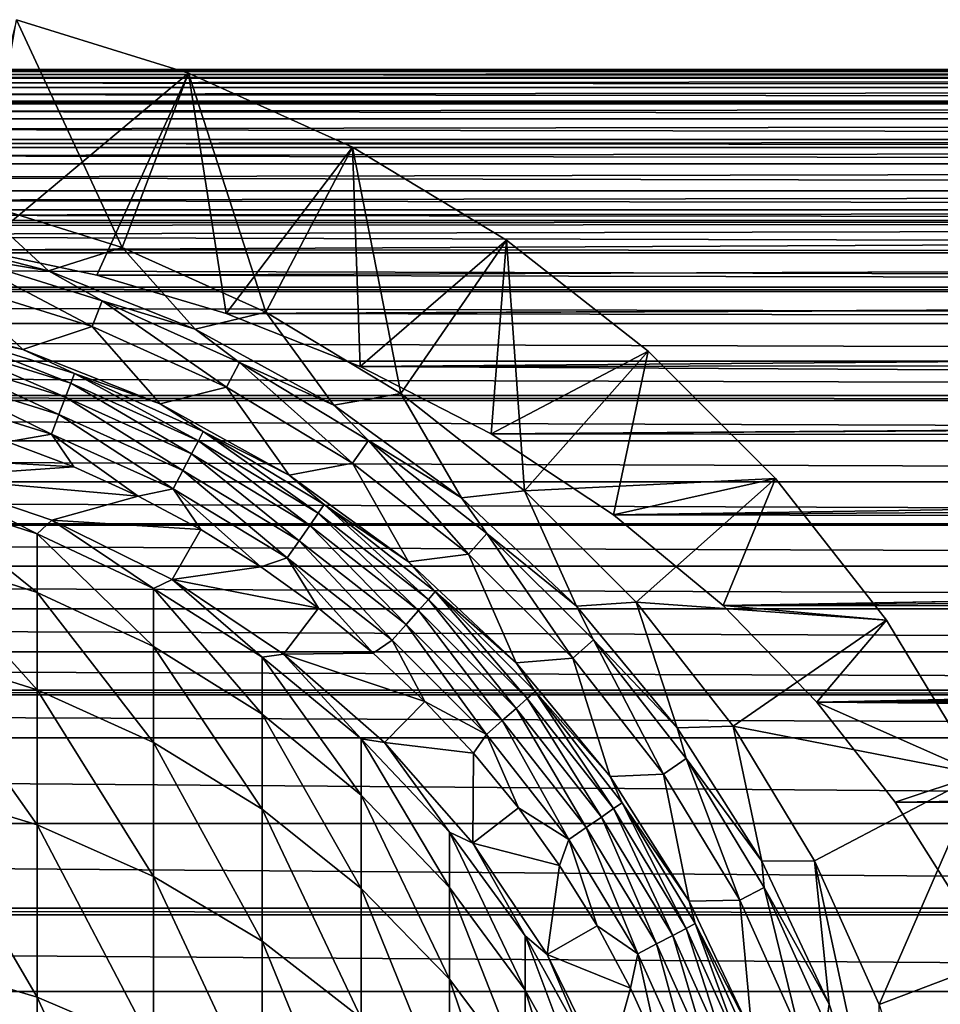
# Model space of a CAD drawing. Header units: metres. Extents: x -101 to 101, y -261 to 23.
# Tile 159 of 256: x 4 to 14, y 5 to 16. Entities that reach past the tile are written whole.
import ezdxf

# ---------------------------------------------------------------- set-up
doc = ezdxf.new("R2010")
doc.units = ezdxf.units.M
doc.layers.add('solid_505151_K2442K1000C34', color=7, linetype='CONTINUOUS')

msp = doc.modelspace()

# ---------------------------------------------------------------- linework, layer by layer
at = {"layer": 'solid_505151_K2442K1000C34'}
for points in [[(3.829206, 15.535031, 76.035896), (3.3506, 13.593133, 79.5), (4.964556, 13.090182, 79.5)], [(5.673803, 14.960213, 57.696152), (3.405241, 13.064616, 48.369926), (3.829206, 15.535031, 57.696152)], [(5.673803, 14.960213, 76.035896), (3.829206, 15.535031, 76.035896), (4.964556, 13.090182, 79.5)], [(3.829206, 15.535031, 57.696152), (3.829206, 15.535031, 76.035896), (5.673803, 14.960213, 76.035896)], [(5.673803, 14.960213, 57.696152), (3.829206, 15.535031, 57.696152), (5.673803, 14.960213, 76.035896)], [(76.5, 15, 41), (-76.5, 15, 41), (-75.392487, 14.978333, 41.805943)], [(75.392479, 14.978333, 40.194054), (-76.5, 15, 41), (76.5, 15, 41)], [(75.392479, 14.978333, 40.194054), (-75.392555, 14.978335, 40.194111), (-76.5, 15, 41)], [(75.392479, 14.978333, 40.194054), (-74.294228, 14.913756, 39.393803), (-75.392555, 14.978335, 40.194111)], [(75.392563, 14.978336, 41.805885), (76.5, 15, 41), (-75.392487, 14.978333, 41.805943)], [(74.294235, 14.913757, 42.60619), (75.392563, 14.978336, 41.805885), (-75.392487, 14.978333, 41.805943)], [(74.294235, 14.913757, 42.60619), (-75.392487, 14.978333, 41.805943), (-74.294159, 14.913751, 42.606247)], [(74.294144, 14.913751, 39.393745), (-74.294228, 14.913756, 39.393803), (75.392479, 14.978333, 40.194054)], [(74.232582, 14.908854, 39.348927), (-74.232567, 14.908854, 39.348915), (-74.294228, 14.913756, 39.393803)], [(74.232582, 14.908854, 39.348927), (-74.294228, 14.913756, 39.393803), (74.294144, 14.913751, 39.393745)], [(74.294235, 14.913757, 42.60619), (-74.294159, 14.913751, 42.606247), (-74.232758, 14.90887, 42.650944)], [(74.232796, 14.908873, 42.650917), (74.294235, 14.913757, 42.60619), (-74.232758, 14.90887, 42.650944)], [(74.232796, 14.908873, 42.650917), (-74.232758, 14.90887, 42.650944), (-73.2062, 14.807023, 43.398346)], [(73.206184, 14.807021, 38.601643), (-73.2062, 14.807023, 38.601654), (-74.232567, 14.908854, 39.348915)], [(73.206184, 14.807021, 38.601643), (-74.232567, 14.908854, 39.348915), (74.232582, 14.908854, 39.348927)], [(73.206215, 14.807025, 43.398331), (74.232796, 14.908873, 42.650917), (-73.2062, 14.807023, 43.398346)], [(5.673803, 14.960213, 57.696152), (4.689651, 12.792538, 48.832687), (3.405241, 13.064616, 48.369926)], [(5.673803, 14.960213, 57.696152), (6.078451, 12.383043, 49.465237), (4.689651, 12.792538, 48.832687)], [(5.673803, 14.960213, 76.035896), (4.964556, 13.090182, 79.5), (6.506101, 12.396385, 79.5)], [(7.43563, 14.167265, 57.696152), (6.078451, 12.383043, 49.465237), (5.673803, 14.960213, 57.696152)], [(7.43563, 14.167265, 76.035896), (5.673803, 14.960213, 76.035896), (6.506101, 12.396385, 79.5)], [(5.673803, 14.960213, 57.696152), (5.673803, 14.960213, 76.035896), (7.43563, 14.167265, 76.035896)], [(7.43563, 14.167265, 57.696152), (5.673803, 14.960213, 57.696152), (7.43563, 14.167265, 76.035896)], [(73.206215, 14.807025, 43.398331), (-73.2062, 14.807023, 43.398346), (-72.134781, 14.65937, 44.178501)], [(72.134758, 14.659367, 37.821484), (-72.13475, 14.659366, 37.82148), (-73.2062, 14.807023, 38.601654)], [(73.206184, 14.807021, 38.601643), (72.134758, 14.659367, 37.821484), (-73.2062, 14.807023, 38.601654)], [(72.134773, 14.659369, 44.178505), (73.206215, 14.807025, 43.398331), (-72.134781, 14.65937, 44.178501)], [(72.134773, 14.659369, 44.178505), (-72.134781, 14.65937, 44.178501), (-71.957451, 14.63079, 44.307564)], [(72.134758, 14.659367, 37.821484), (71.957291, 14.630764, 37.692318), (-72.13475, 14.659366, 37.82148)], [(71.957291, 14.630764, 37.692318), (-71.957245, 14.630756, 37.692287), (-72.13475, 14.659366, 37.82148)], [(71.957451, 14.63079, 44.307564), (72.134773, 14.659369, 44.178505), (-71.957451, 14.63079, 44.307564)], [(71.957451, 14.63079, 44.307564), (-71.957451, 14.63079, 44.307564), (-71.084808, 14.472438, 44.943165)], [(71.084785, 14.472432, 37.056816), (-71.957245, 14.630756, 37.692287), (71.957291, 14.630764, 37.692318)], [(71.084785, 14.472432, 37.056816), (-71.08477, 14.47243, 37.056808), (-71.957245, 14.630756, 37.692287)], [(71.084801, 14.472436, 44.943172), (71.957451, 14.63079, 44.307564), (-71.084808, 14.472438, 44.943165)], [(71.084801, 14.472436, 44.943172), (-71.084808, 14.472438, 44.943165), (-70.059753, 14.248142, 45.689396)], [(71.084785, 14.472432, 37.056816), (70.059723, 14.248135, 36.310581), (-71.08477, 14.47243, 37.056808)], [(70.059723, 14.248135, 36.310581), (-70.059708, 14.248132, 36.310574), (-71.08477, 14.47243, 37.056808)], [(70.059738, 14.248139, 45.689404), (71.084801, 14.472436, 44.943172), (-70.059753, 14.248142, 45.689396)], [(70.059738, 14.248139, 45.689404), (-70.059753, 14.248142, 45.689396), (-69.710228, 14.161796, 45.944042)], [(70.059723, 14.248135, 36.310581), (69.710091, 14.16176, 36.055859), (-70.059708, 14.248132, 36.310574)], [(69.710091, 14.16176, 36.055859), (-69.710052, 14.161751, 36.055828), (-70.059708, 14.248132, 36.310574)], [(69.710228, 14.161796, 45.944042), (70.059738, 14.248139, 45.689404), (-69.710228, 14.161796, 45.944042)], [(69.710228, 14.161796, 45.944042), (-69.710228, 14.161796, 45.944042), (-69.066162, 13.989266, 46.412987)], [(69.066124, 13.989257, 35.586987), (-69.710052, 14.161751, 36.055828), (69.710091, 14.16176, 36.055859)], [(69.066124, 13.989257, 35.586987), (-69.066116, 13.989254, 35.586983), (-69.710052, 14.161751, 36.055828)], [(69.066147, 13.989264, 46.412994), (69.710228, 14.161796, 45.944042), (-69.066162, 13.989266, 46.412987)], [(7.43563, 14.167265, 57.696152), (7.518873, 11.813263, 50.243744), (6.078451, 12.383043, 49.465237)], [(7.43563, 14.167265, 76.035896), (6.506101, 12.396385, 79.5), (7.952839, 11.521813, 79.5)], [(9.089027, 13.167747, 57.696152), (7.518873, 11.813263, 50.243744), (7.43563, 14.167265, 57.696152)], [(9.089027, 13.167747, 76.035896), (7.43563, 14.167265, 76.035896), (7.952839, 11.521813, 79.5)], [(7.43563, 14.167265, 57.696152), (7.43563, 14.167265, 76.035896), (9.089027, 13.167747, 76.035896)], [(9.089027, 13.167747, 57.696152), (7.43563, 14.167265, 57.696152), (9.089027, 13.167747, 76.035896)], [(69.066147, 13.989264, 46.412994), (-69.066162, 13.989266, 46.412987), (-68.106873, 13.69851, 47.111534)], [(69.066124, 13.989257, 35.586987), (68.106834, 13.698499, 34.888443), (-69.066116, 13.989254, 35.586983)], [(68.106834, 13.698499, 34.888443), (-68.106827, 13.698496, 34.888435), (-69.066116, 13.989254, 35.586983)], [(68.106857, 13.698506, 47.111538), (69.066147, 13.989264, 46.412994), (-68.106873, 13.69851, 47.111534)], [(68.106857, 13.698506, 47.111538), (-68.106873, 13.69851, 47.111534), (-67.505241, 13.494601, 47.549484)], [(68.106834, 13.698499, 34.888443), (67.505127, 13.49456, 34.450432), (-68.106827, 13.698496, 34.888435)], [(67.505127, 13.49456, 34.450432), (-67.505096, 13.494549, 34.450409), (-68.106827, 13.698496, 34.888435)], [(67.505241, 13.494601, 47.549484), (68.106857, 13.698506, 47.111538), (-67.505241, 13.494601, 47.549484)], [(2.529629, 13.260876, 79.5), (4.171701, 12.839267, 79.5), (3.3506, 13.593133, 79.5)], [(4.171701, 12.839267, 79.5), (4.964556, 13.090182, 79.5), (3.3506, 13.593133, 79.5)], [(67.505241, 13.494601, 47.549484), (-67.505241, 13.494601, 47.549484), (-67.184464, 13.378745, 47.783005)], [(67.184425, 13.378732, 34.216969), (-67.505096, 13.494549, 34.450409), (67.505127, 13.49456, 34.450432)], [(67.184425, 13.378732, 34.216969), (-67.18441, 13.378727, 34.216957), (-67.505096, 13.494549, 34.450409)], [(67.184448, 13.37874, 47.783016), (67.505241, 13.494601, 47.549484), (-67.184464, 13.378745, 47.783005)], [(0, 13.355837, 47.828003), (67.184448, 13.37874, 47.783016), (-67.184464, 13.378745, 47.783005)], [(66.301994, 13.032993, 33.574295), (-67.18441, 13.378727, 34.216957), (67.184425, 13.378732, 34.216969)], [(66.301994, 13.032993, 33.574295), (-66.301979, 13.032988, 33.574284), (-67.18441, 13.378727, 34.216957)], [(1.093419, 13.326426, 47.885227), (67.184448, 13.37874, 47.783016), (0, 13.355837, 47.828003)], [(1.093419, 13.326426, 47.885227), (2.216364, 13.234, 48.061249), (67.184448, 13.37874, 47.783016)], [(2.216364, 13.234, 48.061249), (3.405241, 13.064616, 48.369926), (67.184448, 13.37874, 47.783016)], [(3.405241, 13.064616, 48.369926), (66.302017, 13.033003, 48.425686), (67.184448, 13.37874, 47.783016)], [(3.204166, 12.999814, 84.217636), (4.171701, 12.839267, 79.5), (2.529629, 13.260876, 79.5)], [(9.089027, 13.167747, 57.696152), (8.922916, 11.088682, 51.10154), (7.518873, 11.813263, 50.243744)], [(9.089027, 13.167747, 76.035896), (7.952839, 11.521813, 79.5), (9.283707, 10.479158, 79.5)], [(10.609916, 11.976213, 57.696152), (8.922916, 11.088682, 51.10154), (9.089027, 13.167747, 57.696152)], [(10.609916, 11.976213, 76.035896), (9.089027, 13.167747, 76.035896), (9.283707, 10.479158, 79.5)], [(9.089027, 13.167747, 57.696152), (9.089027, 13.167747, 76.035896), (10.609916, 11.976213, 76.035896)], [(10.609916, 11.976213, 57.696152), (9.089027, 13.167747, 57.696152), (10.609916, 11.976213, 76.035896)], [(66.301994, 13.032993, 33.574295), (65.460457, 12.664208, 32.961479), (-66.301979, 13.032988, 33.574284)], [(65.460457, 12.664208, 32.961479), (-65.460449, 12.664203, 32.961468), (-66.301979, 13.032988, 33.574284)], [(3.13311, 12.711526, 88.931953), (4.642471, 12.24119, 88.931953), (3.204166, 12.999814, 84.217636)], [(3.204166, 12.999814, 84.217636), (4.747759, 12.518811, 84.217636), (4.171701, 12.839267, 79.5)], [(4.642471, 12.24119, 88.931953), (4.747759, 12.518811, 84.217636), (3.204166, 12.999814, 84.217636)], [(3.405241, 13.064616, 48.369926), (4.689651, 12.792538, 48.832687), (66.302017, 13.033003, 48.425686)], [(4.171701, 12.839267, 79.5), (5.747984, 12.215178, 79.5), (4.964556, 13.090182, 79.5)], [(4.689651, 12.792538, 48.832687), (65.460487, 12.664221, 49.038502), (66.302017, 13.033003, 48.425686)], [(5.747984, 12.215178, 79.5), (6.506101, 12.396385, 79.5), (4.964556, 13.090182, 79.5)], [(4.747759, 12.518811, 84.217636), (5.747984, 12.215178, 79.5), (4.171701, 12.839267, 79.5)], [(4.689651, 12.792538, 48.832687), (6.078451, 12.383043, 49.465237), (65.460487, 12.664221, 49.038502)], [(2.36305, 12.387504, 93.621567), (3.896991, 11.993653, 93.621567), (3.13311, 12.711526, 88.931953)], [(3.896991, 11.993653, 93.621567), (4.642471, 12.24119, 88.931953), (3.13311, 12.711526, 88.931953)], [(65.460457, 12.664208, 32.961479), (65.35804, 12.616562, 32.886902), (-65.460449, 12.664203, 32.961468)], [(65.35804, 12.616562, 32.886902), (-65.358017, 12.616549, 32.886883), (-65.460449, 12.664203, 32.961468)], [(64.660896, 12.275364, 32.37936), (-65.358017, 12.616549, 32.886883), (65.35804, 12.616562, 32.886902)], [(64.660896, 12.275364, 32.37936), (-64.660881, 12.275358, 32.379353), (-65.358017, 12.616549, 32.886883)], [(6.078451, 12.383043, 49.465237), (65.358131, 12.616606, 49.113029), (65.460487, 12.664221, 49.038502)], [(6.078451, 12.383043, 49.465237), (64.660927, 12.275379, 49.620617), (65.358131, 12.616606, 49.113029)], [(4.642471, 12.24119, 88.931953), (6.084135, 11.59235, 88.931953), (4.747759, 12.518811, 84.217636)], [(4.747759, 12.518811, 84.217636), (6.222118, 11.855256, 84.217636), (5.747984, 12.215178, 79.5)], [(6.084135, 11.59235, 88.931953), (6.222118, 11.855256, 84.217636), (4.747759, 12.518811, 84.217636)], [(3.00413, 12.188236, 93.855415), (3.896991, 11.993653, 93.621567), (2.36305, 12.387504, 93.621567)], [(5.747984, 12.215178, 79.5), (7.23362, 11.398449, 79.5), (6.506101, 12.396385, 79.5)], [(6.078451, 12.383043, 49.465237), (7.518873, 11.813263, 50.243744), (64.660927, 12.275379, 49.620617)], [(7.23362, 11.398449, 79.5), (7.952839, 11.521813, 79.5), (6.506101, 12.396385, 79.5)], [(64.660896, 12.275364, 32.37936), (63.904099, 11.869288, 31.828304), (-64.660881, 12.275358, 32.379353)], [(63.904099, 11.869288, 31.828304), (-63.904091, 11.869284, 31.828299), (-64.660881, 12.275358, 32.379353)], [(7.518873, 11.813263, 50.243744), (63.904133, 11.869307, 50.171673), (64.660927, 12.275379, 49.620617)], [(3.00413, 12.188236, 93.855415), (2.977266, 12.079243, 94.068832), (4.41155, 11.632301, 94.068832)], [(4.451356, 11.737263, 93.855415), (3.896991, 11.993653, 93.621567), (3.00413, 12.188236, 93.855415)], [(4.451356, 11.737263, 93.855415), (3.00413, 12.188236, 93.855415), (4.41155, 11.632301, 94.068832)], [(3.896991, 11.993653, 93.621567), (5.36947, 11.410654, 93.621567), (4.642471, 12.24119, 88.931953)], [(5.36947, 11.410654, 93.621567), (6.084135, 11.59235, 88.931953), (4.642471, 12.24119, 88.931953)], [(6.222118, 11.855256, 84.217636), (7.23362, 11.398449, 79.5), (5.747984, 12.215178, 79.5)], [(2.977266, 12.079243, 94.068832), (2.938956, 11.923813, 94.249176), (4.354784, 11.482623, 94.249176)], [(4.41155, 11.632301, 94.068832), (2.977266, 12.079243, 94.068832), (4.354784, 11.482623, 94.249176)], [(4.451356, 11.737263, 93.855415), (5.36947, 11.410654, 93.621567), (3.896991, 11.993653, 93.621567)], [(10.609916, 11.976213, 57.696152), (10.237978, 10.222389, 51.977375), (8.922916, 11.088682, 51.10154)], [(11.976113, 10.610029, 76.035896), (10.609916, 11.976213, 76.035896), (9.283707, 10.479158, 79.5)], [(11.976113, 10.610029, 57.696152), (10.237978, 10.222389, 51.977375), (10.609916, 11.976213, 57.696152)], [(10.609916, 11.976213, 57.696152), (10.609916, 11.976213, 76.035896), (11.976113, 10.610029, 76.035896)], [(11.976113, 10.610029, 57.696152), (10.609916, 11.976213, 57.696152), (11.976113, 10.610029, 76.035896)], [(63.904099, 11.869288, 31.828304), (63.278202, 11.502708, 31.372555), (-63.904091, 11.869284, 31.828299)], [(63.278202, 11.502708, 31.372555), (-63.278179, 11.502696, 31.37254), (-63.904091, 11.869284, 31.828299)], [(2.938956, 11.923813, 94.249176), (2.891428, 11.730987, 94.385956), (4.284361, 11.296931, 94.385956)], [(4.354784, 11.482623, 94.249176), (2.938956, 11.923813, 94.249176), (4.284361, 11.296931, 94.385956)], [(6.084135, 11.59235, 88.931953), (7.437078, 10.774467, 88.931953), (6.222118, 11.855256, 84.217636)], [(6.222118, 11.855256, 84.217636), (7.605745, 11.018824, 84.217636), (7.23362, 11.398449, 79.5)], [(7.437078, 10.774467, 88.931953), (7.605745, 11.018824, 84.217636), (6.222118, 11.855256, 84.217636)], [(7.518873, 11.813263, 50.243744), (63.278271, 11.502752, 50.627392), (63.904133, 11.869307, 50.171673)], [(2.891428, 11.730987, 94.385956), (2.837447, 11.511976, 94.471214), (4.204374, 11.086024, 94.471214)], [(4.284361, 11.296931, 94.385956), (2.891428, 11.730987, 94.385956), (4.204374, 11.086024, 94.471214)], [(4.451356, 11.737263, 93.855415), (4.41155, 11.632301, 94.068832), (5.781504, 11.015735, 94.068832)], [(5.833672, 11.115133, 93.855415), (5.36947, 11.410654, 93.621567), (4.451356, 11.737263, 93.855415)], [(5.833672, 11.115133, 93.855415), (4.451356, 11.737263, 93.855415), (5.781504, 11.015735, 94.068832)], [(7.518873, 11.813263, 50.243744), (8.922916, 11.088682, 51.10154), (63.278271, 11.502752, 50.627392)], [(4.41155, 11.632301, 94.068832), (4.354784, 11.482623, 94.249176), (5.70711, 10.87399, 94.249176)], [(5.781504, 11.015735, 94.068832), (4.41155, 11.632301, 94.068832), (5.70711, 10.87399, 94.249176)], [(5.36947, 11.410654, 93.621567), (6.757264, 10.647705, 93.621567), (6.084135, 11.59235, 88.931953)], [(6.757264, 10.647705, 93.621567), (7.437078, 10.774467, 88.931953), (6.084135, 11.59235, 88.931953)], [(7.23362, 11.398449, 79.5), (8.605181, 10.401959, 79.5), (7.952839, 11.521813, 79.5)], [(8.605181, 10.401959, 79.5), (9.283707, 10.479158, 79.5), (7.952839, 11.521813, 79.5)], [(63.190006, 11.448658, 31.308342), (-63.278179, 11.502696, 31.37254), (63.278202, 11.502708, 31.372555)], [(63.190006, 11.448658, 31.308342), (-63.189999, 11.448653, 31.308336), (-63.278179, 11.502696, 31.37254)], [(62.518654, 11.016128, 30.819386), (-63.189999, 11.448653, 31.308336), (63.190006, 11.448658, 31.308342)], [(62.518654, 11.016128, 30.819386), (-62.51865, 11.016123, 30.81938), (-63.189999, 11.448653, 31.308336)], [(4.204374, 11.086024, 94.471214), (2.837447, 11.511976, 94.471214), (3.732543, 11.002399, 94.5)], [(4.354784, 11.482623, 94.249176), (4.284361, 11.296931, 94.385956), (5.614818, 10.698141, 94.385956)], [(5.70711, 10.87399, 94.249176), (4.354784, 11.482623, 94.249176), (5.614818, 10.698141, 94.385956)], [(8.922916, 11.088682, 51.10154), (63.190041, 11.448679, 50.691631), (63.278271, 11.502752, 50.627392)], [(8.922916, 11.088682, 51.10154), (62.518692, 11.016151, 51.180588), (63.190041, 11.448679, 50.691631)], [(5.833672, 11.115133, 93.855415), (6.757264, 10.647705, 93.621567), (5.36947, 11.410654, 93.621567)], [(7.605745, 11.018824, 84.217636), (8.605181, 10.401959, 79.5), (7.23362, 11.398449, 79.5)], [(4.284361, 11.296931, 94.385956), (4.204374, 11.086024, 94.471214), (5.509993, 10.498413, 94.471214)], [(5.614818, 10.698141, 94.385956), (4.284361, 11.296931, 94.385956), (5.509993, 10.498413, 94.471214)], [(5.833672, 11.115133, 93.855415), (5.781504, 11.015735, 94.068832), (7.06715, 10.238535, 94.068832)], [(7.130919, 10.330919, 93.855415), (6.757264, 10.647705, 93.621567), (5.833672, 11.115133, 93.855415)], [(7.130919, 10.330919, 93.855415), (5.833672, 11.115133, 93.855415), (7.06715, 10.238535, 94.068832)], [(61.888859, 10.573988, 30.360886), (-62.51865, 11.016123, 30.81938), (62.518654, 11.016128, 30.819386)], [(61.888859, 10.573988, 30.360886), (-61.888851, 10.573984, 30.36088), (-62.51865, 11.016123, 30.81938)], [(1.435759, 10.905895, 94.5), (4.443867, 10.734837, 94.5), (3.732543, 11.002399, 94.5)], [(4.204374, 11.086024, 94.471214), (3.732543, 11.002399, 94.5), (4.443867, 10.734837, 94.5)], [(4.204374, 11.086024, 94.471214), (4.443867, 10.734837, 94.5), (5.136242, 10.421309, 94.5)], [(5.509993, 10.498413, 94.471214), (4.204374, 11.086024, 94.471214), (5.136242, 10.421309, 94.5)], [(5.781504, 11.015735, 94.068832), (5.70711, 10.87399, 94.249176), (6.976214, 10.106791, 94.249176)], [(7.06715, 10.238535, 94.068832), (5.781504, 11.015735, 94.068832), (6.976214, 10.106791, 94.249176)], [(7.437078, 10.774467, 88.931953), (8.681571, 9.799468, 88.931953), (7.605745, 11.018824, 84.217636)], [(7.605745, 11.018824, 84.217636), (8.878463, 10.021713, 84.217636), (8.605181, 10.401959, 79.5)], [(8.681571, 9.799468, 88.931953), (8.878463, 10.021713, 84.217636), (7.605745, 11.018824, 84.217636)], [(8.922916, 11.088682, 51.10154), (10.237978, 10.222389, 51.977375), (62.518692, 11.016151, 51.180588)], [(10.237978, 10.222389, 51.977375), (61.888897, 10.574015, 51.639088), (62.518692, 11.016151, 51.180588)], [(1.435759, 10.905895, 94.5), (2.847022, 10.625178, 94.5), (4.443867, 10.734837, 94.5)], [(5.70711, 10.87399, 94.249176), (5.614818, 10.698141, 94.385956), (6.863398, 9.943349, 94.385956)], [(6.976214, 10.106791, 94.249176), (5.70711, 10.87399, 94.249176), (6.863398, 9.943349, 94.385956)], [(2.847022, 10.625178, 94.5), (5.136242, 10.421309, 94.5), (4.443867, 10.734837, 94.5)], [(5.614818, 10.698141, 94.385956), (5.509993, 10.498413, 94.471214), (6.735262, 9.757712, 94.471214)], [(6.863398, 9.943349, 94.385956), (5.614818, 10.698141, 94.385956), (6.735262, 9.757712, 94.471214)], [(6.757264, 10.647705, 93.621567), (8.038492, 9.716836, 93.621567), (7.437078, 10.774467, 88.931953)], [(8.038492, 9.716836, 93.621567), (8.681571, 9.799468, 88.931953), (7.437078, 10.774467, 88.931953)], [(61.888859, 10.573988, 30.360886), (61.299995, 10.124406, 29.93219), (-61.888851, 10.573984, 30.36088)], [(61.299995, 10.124406, 29.93219), (-61.299992, 10.124401, 29.932186), (-61.888851, 10.573984, 30.36088)], [(2.735589, 10.442739, 138.350174), (4.04937, 10.017489, 138.312973), (2.847009, 10.625184, 133.5)], [(2.847009, 10.625184, 133.5), (4.209518, 10.162675, 133.5), (2.847022, 10.625178, 94.5)], [(4.04937, 10.017489, 138.312973), (4.209518, 10.162675, 133.5), (2.847009, 10.625184, 133.5)], [(2.847022, 10.625178, 94.5), (4.209543, 10.162663, 94.5), (5.136242, 10.421309, 94.5)], [(4.209518, 10.162675, 133.5), (4.209543, 10.162663, 94.5), (2.847022, 10.625178, 94.5)], [(7.130919, 10.330919, 93.855415), (8.038492, 9.716836, 93.621567), (6.757264, 10.647705, 93.621567)], [(11.976113, 10.610029, 76.035896), (9.283707, 10.479158, 79.5), (10.479195, 9.28367, 79.5)], [(11.976113, 10.610029, 57.696152), (11.415339, 9.24721, 52.810551), (10.237978, 10.222389, 51.977375)], [(10.237978, 10.222389, 51.977375), (61.30003, 10.124434, 52.067783), (61.888897, 10.574015, 51.639088)], [(13.167692, 9.089108, 76.035896), (11.976113, 10.610029, 76.035896), (10.479195, 9.28367, 79.5)], [(13.167692, 9.089108, 57.696152), (11.415339, 9.24721, 52.810551), (11.976113, 10.610029, 57.696152)], [(11.976113, 10.610029, 57.696152), (11.976113, 10.610029, 76.035896), (13.167692, 9.089108, 76.035896)], [(13.167692, 9.089108, 57.696152), (11.976113, 10.610029, 57.696152), (13.167692, 9.089108, 76.035896)], [(5.509993, 10.498413, 94.471214), (5.136242, 10.421309, 94.5), (5.806709, 10.063141, 94.5)], [(5.509993, 10.498413, 94.471214), (5.806709, 10.063141, 94.5), (6.452393, 9.661848, 94.5)], [(6.735262, 9.757712, 94.471214), (5.509993, 10.498413, 94.471214), (6.452393, 9.661848, 94.5)], [(8.605181, 10.401959, 79.5), (9.841036, 9.241425, 79.5), (9.283707, 10.479158, 79.5)], [(9.841036, 9.241425, 79.5), (10.479195, 9.28367, 79.5), (9.283707, 10.479158, 79.5)], [(4.04937, 9.387873, 143.094574), (4.04937, 10.017489, 138.312973), (2.735589, 10.442739, 138.350174)], [(2.735589, 9.808256, 143.168716), (4.04937, 9.387873, 143.094574), (2.735589, 10.442739, 138.350174)], [(4.209543, 10.162663, 94.5), (5.806709, 10.063141, 94.5), (5.136242, 10.421309, 94.5)], [(8.878463, 10.021713, 84.217636), (9.841036, 9.241425, 79.5), (8.605181, 10.401959, 79.5)], [(7.130919, 10.330919, 93.855415), (7.06715, 10.238535, 94.068832), (8.249742, 9.312034, 94.068832)], [(8.324182, 9.396058, 93.855415), (8.038492, 9.716836, 93.621567), (7.130919, 10.330919, 93.855415)], [(8.324182, 9.396058, 93.855415), (7.130919, 10.330919, 93.855415), (8.249742, 9.312034, 94.068832)], [(4.04937, 10.017489, 138.312973), (5.29929, 9.431559, 138.261734), (4.209518, 10.162675, 133.5)], [(4.209518, 10.162675, 133.5), (5.5, 9.526279, 133.5), (4.209543, 10.162663, 94.5)], [(5.29929, 9.431559, 138.261734), (5.5, 9.526279, 133.5), (4.209518, 10.162675, 133.5)], [(4.209543, 10.162663, 94.5), (5.499972, 9.526295, 94.5), (5.806709, 10.063141, 94.5)], [(5.5, 9.526279, 133.5), (5.499972, 9.526295, 94.5), (4.209543, 10.162663, 94.5)], [(7.06715, 10.238535, 94.068832), (6.976214, 10.106791, 94.249176), (8.143588, 9.192211, 94.249176)], [(8.249742, 9.312034, 94.068832), (7.06715, 10.238535, 94.068832), (8.143588, 9.192211, 94.249176)], [(10.237978, 10.222389, 51.977375), (11.415339, 9.24721, 52.810551), (61.30003, 10.124434, 52.067783)], [(61.299995, 10.124406, 29.93219), (61.281422, 10.109606, 29.918671), (-61.299992, 10.124401, 29.932186)], [(61.281422, 10.109606, 29.918671), (-61.281406, 10.109593, 29.918659), (-61.299992, 10.124401, 29.932186)], [(60.751312, 9.669379, 29.53252), (-61.281406, 10.109593, 29.918659), (61.281422, 10.109606, 29.918671)], [(60.751312, 9.669379, 29.53252), (-60.751305, 9.669375, 29.532516), (-61.281406, 10.109593, 29.918659)], [(5.499972, 9.526295, 94.5), (6.452393, 9.661848, 94.5), (5.806709, 10.063141, 94.5)], [(6.976214, 10.106791, 94.249176), (6.863398, 9.943349, 94.385956), (8.011894, 9.043559, 94.385956)], [(8.143588, 9.192211, 94.249176), (6.976214, 10.106791, 94.249176), (8.011894, 9.043559, 94.385956)], [(11.415339, 9.24721, 52.810551), (61.281471, 10.109647, 52.081291), (61.30003, 10.124434, 52.067783)], [(11.415339, 9.24721, 52.810551), (60.751347, 9.66941, 52.467453), (61.281471, 10.109647, 52.081291)], [(5.29929, 8.808647, 142.992401), (5.29929, 9.431559, 138.261734), (4.04937, 10.017489, 138.312973)], [(4.04937, 9.387873, 143.094574), (5.29929, 8.808647, 142.992401), (4.04937, 10.017489, 138.312973)], [(6.863398, 9.943349, 94.385956), (6.735262, 9.757712, 94.471214), (7.862317, 8.874721, 94.471214)], [(8.011894, 9.043559, 94.385956), (6.863398, 9.943349, 94.385956), (7.862317, 8.874721, 94.471214)], [(8.681571, 9.799468, 88.931953), (9.799468, 8.681571, 88.931953), (8.878463, 10.021713, 84.217636)], [(8.878463, 10.021713, 84.217636), (10.021713, 8.878463, 84.217636), (9.841036, 9.241425, 79.5)], [(9.799468, 8.681571, 88.931953), (10.021713, 8.878463, 84.217636), (8.878463, 10.021713, 84.217636)], [(4.04937, 8.343492, 147.802994), (4.04937, 9.387873, 143.094574), (2.735589, 9.808256, 143.168716)], [(2.735589, 8.755802, 147.913544), (4.04937, 8.343492, 147.802994), (2.735589, 9.808256, 143.168716)], [(6.735262, 9.757712, 94.471214), (6.452393, 9.661848, 94.5), (7.070523, 9.219132, 94.5)], [(6.735262, 9.757712, 94.471214), (7.070523, 9.219132, 94.5), (7.658439, 8.736876, 94.5)], [(7.862317, 8.874721, 94.471214), (6.735262, 9.757712, 94.471214), (7.658439, 8.736876, 94.5)], [(8.038492, 9.716836, 93.621567), (9.192945, 8.632729, 93.621567), (8.681571, 9.799468, 88.931953)], [(9.192945, 8.632729, 93.621567), (9.799468, 8.681571, 88.931953), (8.681571, 9.799468, 88.931953)], [(60.240875, 9.210595, 29.160872), (-60.751305, 9.669375, 29.532516), (60.751312, 9.669379, 29.53252)], [(60.240875, 9.210595, 29.160872), (-60.240871, 9.210591, 29.16087), (-60.751305, 9.669375, 29.532516)], [(5.499972, 9.526295, 94.5), (7.070523, 9.219132, 94.5), (6.452393, 9.661848, 94.5)], [(8.324182, 9.396058, 93.855415), (9.192945, 8.632729, 93.621567), (8.038492, 9.716836, 93.621567)], [(11.415339, 9.24721, 52.810551), (60.24091, 9.210628, 52.839104), (60.751347, 9.66941, 52.467453)], [(5.29929, 9.431559, 138.261734), (6.465638, 8.694187, 138.197235), (5.5, 9.526279, 133.5)], [(5.499972, 9.526295, 94.5), (6.696369, 8.726889, 94.5), (7.070523, 9.219132, 94.5)], [(6.696376, 8.726887, 133.5), (6.696369, 8.726889, 94.5), (5.499972, 9.526295, 94.5)], [(5.5, 9.526279, 133.5), (6.696376, 8.726887, 133.5), (5.499972, 9.526295, 94.5)], [(6.465638, 8.694187, 138.197235), (6.696376, 8.726887, 133.5), (5.5, 9.526279, 133.5)], [(6.465638, 8.079714, 142.863815), (6.465638, 8.694187, 138.197235), (5.29929, 9.431559, 138.261734)], [(5.29929, 8.808647, 142.992401), (6.465638, 8.079714, 142.863815), (5.29929, 9.431559, 138.261734)], [(5.29929, 7.775389, 147.650681), (5.29929, 8.808647, 142.992401), (4.04937, 9.387873, 143.094574)], [(4.04937, 8.343492, 147.802994), (5.29929, 7.775389, 147.650681), (4.04937, 9.387873, 143.094574)], [(8.249742, 9.312034, 94.068832), (8.143588, 9.192211, 94.249176), (9.192211, 8.143588, 94.249176)], [(8.324182, 9.396058, 93.855415), (8.249742, 9.312034, 94.068832), (9.312034, 8.249742, 94.068832)], [(9.312034, 8.249742, 94.068832), (8.249742, 9.312034, 94.068832), (9.192211, 8.143588, 94.249176)], [(9.396058, 8.324182, 93.855415), (9.192945, 8.632729, 93.621567), (8.324182, 9.396058, 93.855415)], [(9.396058, 8.324182, 93.855415), (8.324182, 9.396058, 93.855415), (9.312034, 8.249742, 94.068832)], [(60.240875, 9.210595, 29.160872), (59.767681, 8.749699, 28.81629), (-60.240871, 9.210591, 29.16087)], [(59.767681, 8.749699, 28.81629), (-59.767681, 8.749696, 28.816288), (-60.240871, 9.210591, 29.16087)], [(6.696369, 8.726889, 94.5), (7.658439, 8.736876, 94.5), (7.070523, 9.219132, 94.5)], [(9.841036, 9.241425, 79.5), (10.921694, 7.935146, 79.5), (10.479195, 9.28367, 79.5)], [(10.021713, 8.878463, 84.217636), (10.921694, 7.935146, 79.5), (9.841036, 9.241425, 79.5)], [(10.921694, 7.935146, 79.5), (11.521839, 7.952814, 79.5), (10.479195, 9.28367, 79.5)], [(13.167692, 9.089108, 76.035896), (10.479195, 9.28367, 79.5), (11.521839, 7.952814, 79.5)], [(11.415339, 9.24721, 52.810551), (12.421392, 8.21093, 53.553112), (60.24091, 9.210628, 52.839104)], [(13.167692, 9.089108, 57.696152), (12.421392, 8.21093, 53.553112), (11.415339, 9.24721, 52.810551)], [(12.421392, 8.21093, 53.553112), (59.767715, 8.749733, 53.183685), (60.24091, 9.210628, 52.839104)], [(8.143588, 9.192211, 94.249176), (8.011894, 9.043559, 94.385956), (9.043559, 8.011894, 94.385956)], [(9.192211, 8.143588, 94.249176), (8.143588, 9.192211, 94.249176), (9.043559, 8.011894, 94.385956)], [(14.16727, 7.435621, 76.035896), (13.167692, 9.089108, 76.035896), (11.521839, 7.952814, 79.5)], [(14.16727, 7.435621, 57.696152), (12.421392, 8.21093, 53.553112), (13.167692, 9.089108, 57.696152)], [(13.167692, 9.089108, 57.696152), (13.167692, 9.089108, 76.035896), (14.16727, 7.435621, 76.035896)], [(14.16727, 7.435621, 57.696152), (13.167692, 9.089108, 57.696152), (14.16727, 7.435621, 76.035896)], [(8.011894, 9.043559, 94.385956), (7.862317, 8.874721, 94.471214), (8.874721, 7.862317, 94.471214)], [(9.043559, 8.011894, 94.385956), (8.011894, 9.043559, 94.385956), (8.874721, 7.862317, 94.471214)], [(9.799468, 8.681571, 88.931953), (10.774467, 7.437078, 88.931953), (10.021713, 8.878463, 84.217636)], [(10.021713, 8.878463, 84.217636), (11.018824, 7.605745, 84.217636), (10.921694, 7.935146, 79.5)], [(10.774467, 7.437078, 88.931953), (11.018824, 7.605745, 84.217636), (10.021713, 8.878463, 84.217636)], [(6.465638, 7.060453, 147.459), (6.465638, 8.079714, 142.863815), (5.29929, 8.808647, 142.992401)], [(5.29929, 7.775389, 147.650681), (6.465638, 7.060453, 147.459), (5.29929, 8.808647, 142.992401)], [(7.862317, 8.874721, 94.471214), (7.658439, 8.736876, 94.5), (8.213609, 8.217136, 94.5)], [(8.874721, 7.862317, 94.471214), (7.862317, 8.874721, 94.471214), (8.213609, 8.217136, 94.5)], [(59.767681, 8.749699, 28.81629), (59.376526, 8.338868, 28.531509), (-59.767681, 8.749696, 28.816288)], [(59.376526, 8.338868, 28.531509), (-59.376518, 8.338858, 28.531502), (-59.767681, 8.749696, 28.816288)], [(4.04937, 6.892311, 152.402359), (4.04937, 8.343492, 147.802994), (2.735589, 8.755802, 147.913544)], [(2.735589, 7.293406, 152.548462), (4.04937, 6.892311, 152.402359), (2.735589, 8.755802, 147.913544)], [(6.465638, 8.694187, 138.197235), (7.530018, 7.817004, 138.120514), (6.696376, 8.726887, 133.5)], [(7.530018, 7.21257, 142.710861), (7.530018, 7.817004, 138.120514), (6.465638, 8.694187, 138.197235)], [(6.465638, 8.079714, 142.863815), (7.530018, 7.21257, 142.710861), (6.465638, 8.694187, 138.197235)], [(6.696369, 8.726889, 94.5), (8.213609, 8.217136, 94.5), (7.658439, 8.736876, 94.5)], [(6.696369, 8.726889, 94.5), (7.778196, 7.778151, 94.5), (8.213609, 8.217136, 94.5)], [(7.778174, 7.778174, 133.5), (7.778196, 7.778151, 94.5), (6.696369, 8.726889, 94.5)], [(6.696376, 8.726887, 133.5), (7.778174, 7.778174, 133.5), (6.696369, 8.726889, 94.5)], [(7.530018, 7.817004, 138.120514), (7.778174, 7.778174, 133.5), (6.696376, 8.726887, 133.5)], [(9.192945, 8.632729, 93.621567), (10.20242, 7.41248, 93.621567), (9.799468, 8.681571, 88.931953)], [(10.20242, 7.41248, 93.621567), (10.774467, 7.437078, 88.931953), (9.799468, 8.681571, 88.931953)], [(12.421392, 8.21093, 53.553112), (59.37656, 8.338902, 53.468468), (59.767715, 8.749733, 53.183685)], [(9.396058, 8.324182, 93.855415), (10.20242, 7.41248, 93.621567), (9.192945, 8.632729, 93.621567)], [(59.330109, 8.288093, 28.4977), (-59.376518, 8.338858, 28.531502), (59.376526, 8.338868, 28.531509)], [(59.330109, 8.288093, 28.4977), (-59.330105, 8.28809, 28.497698), (-59.376518, 8.338858, 28.531502)], [(58.926395, 7.826714, 28.203808), (-59.330105, 8.28809, 28.497698), (59.330109, 8.288093, 28.4977)], [(58.926395, 7.826714, 28.203808), (-58.926392, 7.826712, 28.203806), (-59.330105, 8.28809, 28.497698)], [(5.29929, 6.339663, 152.201065), (5.29929, 7.775389, 147.650681), (4.04937, 8.343492, 147.802994)], [(4.04937, 6.892311, 152.402359), (5.29929, 6.339663, 152.201065), (4.04937, 8.343492, 147.802994)], [(9.312034, 8.249742, 94.068832), (9.192211, 8.143588, 94.249176), (10.106791, 6.976214, 94.249176)], [(9.396058, 8.324182, 93.855415), (9.312034, 8.249742, 94.068832), (10.238535, 7.06715, 94.068832)], [(10.238535, 7.06715, 94.068832), (9.312034, 8.249742, 94.068832), (10.106791, 6.976214, 94.249176)], [(10.330919, 7.130919, 93.855415), (10.20242, 7.41248, 93.621567), (9.396058, 8.324182, 93.855415)], [(10.330919, 7.130919, 93.855415), (9.396058, 8.324182, 93.855415), (10.238535, 7.06715, 94.068832)], [(12.421392, 8.21093, 53.553112), (59.330139, 8.288128, 53.502277), (59.37656, 8.338902, 53.468468)], [(12.421392, 8.21093, 53.553112), (58.926426, 7.82675, 53.796169), (59.330139, 8.288128, 53.502277)], [(7.778196, 7.778151, 94.5), (8.733635, 7.662136, 94.5), (8.213609, 8.217136, 94.5)], [(8.874721, 7.862317, 94.471214), (8.213609, 8.217136, 94.5), (8.733635, 7.662136, 94.5)], [(9.192211, 8.143588, 94.249176), (9.043559, 8.011894, 94.385956), (9.943349, 6.863398, 94.385956)], [(10.106791, 6.976214, 94.249176), (9.192211, 8.143588, 94.249176), (9.943349, 6.863398, 94.385956)], [(12.421392, 8.21093, 53.553112), (13.262339, 7.138008, 54.192757), (58.926426, 7.82675, 53.796169)], [(14.16727, 7.435621, 57.696152), (13.262339, 7.138008, 54.192757), (12.421392, 8.21093, 53.553112)], [(7.530018, 6.20996, 147.230972), (7.530018, 7.21257, 142.710861), (6.465638, 8.079714, 142.863815)], [(6.465638, 7.060453, 147.459), (7.530018, 6.20996, 147.230972), (6.465638, 8.079714, 142.863815)], [(9.043559, 8.011894, 94.385956), (8.874721, 7.862317, 94.471214), (9.757712, 6.735262, 94.471214)], [(9.943349, 6.863398, 94.385956), (9.043559, 8.011894, 94.385956), (9.757712, 6.735262, 94.471214)], [(10.921694, 7.935146, 79.5), (11.830112, 6.503721, 79.5), (11.521839, 7.952814, 79.5)], [(11.018824, 7.605745, 84.217636), (11.830112, 6.503721, 79.5), (10.921694, 7.935146, 79.5)], [(11.830112, 6.503721, 79.5), (12.396441, 6.506014, 79.5), (11.521839, 7.952814, 79.5)], [(14.16727, 7.435621, 76.035896), (11.521839, 7.952814, 79.5), (12.396441, 6.506014, 79.5)], [(58.214821, 6.908286, 27.685513), (-58.926392, 7.826712, 28.203806), (58.926395, 7.826714, 28.203808)], [(58.214821, 6.908286, 27.685513), (-58.214821, 6.908284, 27.685511), (-58.926392, 7.826712, 28.203806)], [(8.874721, 7.862317, 94.471214), (8.733635, 7.662136, 94.5), (9.216265, 7.074262, 94.5)], [(9.757712, 6.735262, 94.471214), (8.874721, 7.862317, 94.471214), (9.216265, 7.074262, 94.5)], [(13.262339, 7.138008, 54.192757), (58.214848, 6.908325, 54.314468), (58.926426, 7.82675, 53.796169)], [(6.465638, 5.644177, 151.947723), (6.465638, 7.060453, 147.459), (5.29929, 7.775389, 147.650681)], [(5.29929, 6.339663, 152.201065), (6.465638, 5.644177, 151.947723), (5.29929, 7.775389, 147.650681)], [(7.530018, 7.817004, 138.120514), (8.475646, 6.813843, 138.032761), (7.778174, 7.778174, 133.5)], [(8.475646, 6.220889, 142.535934), (8.475646, 6.813843, 138.032761), (7.530018, 7.817004, 138.120514)], [(7.530018, 7.21257, 142.710861), (8.475646, 6.220889, 142.535934), (7.530018, 7.817004, 138.120514)], [(7.778174, 7.778174, 133.5), (8.726887, 6.696376, 133.5), (7.778196, 7.778151, 94.5)], [(8.475646, 6.813843, 138.032761), (8.726887, 6.696376, 133.5), (7.778174, 7.778174, 133.5)], [(7.778196, 7.778151, 94.5), (8.726879, 6.696385, 94.5), (8.733635, 7.662136, 94.5)], [(8.726887, 6.696376, 133.5), (8.726879, 6.696385, 94.5), (7.778196, 7.778151, 94.5)], [(8.726879, 6.696385, 94.5), (9.216265, 7.074262, 94.5), (8.733635, 7.662136, 94.5)], [(10.774467, 7.437078, 88.931953), (11.59235, 6.084135, 88.931953), (11.018824, 7.605745, 84.217636)], [(11.018824, 7.605745, 84.217636), (11.855256, 6.222118, 84.217636), (11.830112, 6.503721, 79.5)], [(11.59235, 6.084135, 88.931953), (11.855256, 6.222118, 84.217636), (11.018824, 7.605745, 84.217636)], [(10.20242, 7.41248, 93.621567), (11.051001, 6.07533, 93.621567), (10.774467, 7.437078, 88.931953)], [(10.330919, 7.130919, 93.855415), (11.051001, 6.07533, 93.621567), (10.20242, 7.41248, 93.621567)], [(11.051001, 6.07533, 93.621567), (11.59235, 6.084135, 88.931953), (10.774467, 7.437078, 88.931953)], [(14.16727, 7.435621, 76.035896), (12.396441, 6.506014, 79.5), (13.090248, 4.964407, 79.5)], [(14.960263, 5.67367, 76.035896), (14.16727, 7.435621, 76.035896), (13.090248, 4.964407, 79.5)], [(14.16727, 7.435621, 57.696152), (13.951485, 6.044785, 54.728096), (13.262339, 7.138008, 54.192757)], [(4.04937, 5.045398, 156.857574), (4.04937, 6.892311, 152.402359), (2.735589, 7.293406, 152.548462)], [(2.735589, 5.432217, 157.038101), (4.04937, 5.045398, 156.857574), (2.735589, 7.293406, 152.548462)], [(8.475646, 5.237321, 146.970184), (8.475646, 6.220889, 142.535934), (7.530018, 7.21257, 142.710861)], [(7.530018, 6.20996, 147.230972), (8.475646, 5.237321, 146.970184), (7.530018, 7.21257, 142.710861)], [(10.330919, 7.130919, 93.855415), (10.238535, 7.06715, 94.068832), (11.015735, 5.781504, 94.068832)], [(11.115133, 5.833672, 93.855415), (11.051001, 6.07533, 93.621567), (10.330919, 7.130919, 93.855415)], [(11.115133, 5.833672, 93.855415), (10.330919, 7.130919, 93.855415), (11.015735, 5.781504, 94.068832)], [(13.262339, 7.138008, 54.192757), (13.951485, 6.044785, 54.728096), (58.214848, 6.908325, 54.314468)], [(7.530018, 4.816821, 151.646362), (7.530018, 6.20996, 147.230972), (6.465638, 7.060453, 147.459)], [(6.465638, 5.644177, 151.947723), (7.530018, 4.816821, 151.646362), (6.465638, 7.060453, 147.459)], [(8.726879, 6.696385, 94.5), (9.659407, 6.456051, 94.5), (9.216265, 7.074262, 94.5)], [(9.757712, 6.735262, 94.471214), (9.216265, 7.074262, 94.5), (9.659407, 6.456051, 94.5)], [(10.106791, 6.976214, 94.249176), (9.943349, 6.863398, 94.385956), (10.698141, 5.614818, 94.385956)], [(10.238535, 7.06715, 94.068832), (10.106791, 6.976214, 94.249176), (10.87399, 5.70711, 94.249176)], [(10.87399, 5.70711, 94.249176), (10.106791, 6.976214, 94.249176), (10.698141, 5.614818, 94.385956)], [(11.015735, 5.781504, 94.068832), (10.238535, 7.06715, 94.068832), (10.87399, 5.70711, 94.249176)], [(58.214821, 6.908286, 27.685513), (57.619541, 5.999657, 27.252123), (-58.214821, 6.908284, 27.685511)], [(57.619541, 5.999657, 27.252123), (-57.619537, 5.999654, 27.252121), (-58.214821, 6.908284, 27.685511)], [(5.29929, 4.51242, 156.608826), (5.29929, 6.339663, 152.201065), (4.04937, 6.892311, 152.402359)], [(4.04937, 5.045398, 156.857574), (5.29929, 4.51242, 156.608826), (4.04937, 6.892311, 152.402359)], [(8.475646, 6.813843, 138.032761), (9.287607, 5.700525, 137.935394), (8.726887, 6.696376, 133.5)], [(9.287607, 5.120311, 142.341797), (9.287607, 5.700525, 137.935394), (8.475646, 6.813843, 138.032761)], [(8.475646, 6.220889, 142.535934), (9.287607, 5.120311, 142.341797), (8.475646, 6.813843, 138.032761)], [(9.943349, 6.863398, 94.385956), (9.757712, 6.735262, 94.471214), (10.498413, 5.509993, 94.471214)], [(10.698141, 5.614818, 94.385956), (9.943349, 6.863398, 94.385956), (10.498413, 5.509993, 94.471214)], [(8.726879, 6.696385, 94.5), (9.526265, 5.500021, 94.5), (9.659407, 6.456051, 94.5)], [(9.526279, 5.5, 133.5), (9.526265, 5.500021, 94.5), (8.726879, 6.696385, 94.5)], [(8.726887, 6.696376, 133.5), (9.526279, 5.5, 133.5), (8.726879, 6.696385, 94.5)], [(9.287607, 5.700525, 137.935394), (9.526279, 5.5, 133.5), (8.726887, 6.696376, 133.5)], [(9.757712, 6.735262, 94.471214), (9.659407, 6.456051, 94.5), (10.061149, 5.810166, 94.5)], [(10.498413, 5.509993, 94.471214), (9.757712, 6.735262, 94.471214), (10.061149, 5.810166, 94.5)], [(9.526265, 5.500021, 94.5), (10.061149, 5.810166, 94.5), (9.659407, 6.456051, 94.5)], [(11.830112, 6.503721, 79.5), (12.551964, 4.969725, 79.5), (12.396441, 6.506014, 79.5)], [(11.855256, 6.222118, 84.217636), (12.551964, 4.969725, 79.5), (11.830112, 6.503721, 79.5)], [(13.075863, 3.357349, 79.5), (13.090248, 4.964407, 79.5), (12.396441, 6.506014, 79.5)], [(12.551964, 4.969725, 79.5), (13.075863, 3.357349, 79.5), (12.396441, 6.506014, 79.5)], [(6.465638, 3.841687, 156.295792), (6.465638, 5.644177, 151.947723), (5.29929, 6.339663, 152.201065)], [(5.29929, 4.51242, 156.608826), (6.465638, 3.841687, 156.295792), (5.29929, 6.339663, 152.201065)], [(8.475646, 3.870643, 151.301727), (8.475646, 5.237321, 146.970184), (7.530018, 6.20996, 147.230972)], [(7.530018, 4.816821, 151.646362), (8.475646, 3.870643, 151.301727), (7.530018, 6.20996, 147.230972)], [(9.287607, 4.157877, 146.680771), (9.287607, 5.120311, 142.341797), (8.475646, 6.220889, 142.535934)], [(8.475646, 5.237321, 146.970184), (9.287607, 4.157877, 146.680771), (8.475646, 6.220889, 142.535934)], [(11.59235, 6.084135, 88.931953), (12.24119, 4.642471, 88.931953), (11.855256, 6.222118, 84.217636)], [(11.855256, 6.222118, 84.217636), (12.518811, 4.747759, 84.217636), (12.551964, 4.969725, 79.5)], [(12.24119, 4.642471, 88.931953), (12.518811, 4.747759, 84.217636), (11.855256, 6.222118, 84.217636)], [(11.051001, 6.07533, 93.621567), (11.725301, 4.642367, 93.621567), (11.59235, 6.084135, 88.931953)], [(11.115133, 5.833672, 93.855415), (11.725301, 4.642367, 93.621567), (11.051001, 6.07533, 93.621567)], [(11.725301, 4.642367, 93.621567), (12.24119, 4.642471, 88.931953), (11.59235, 6.084135, 88.931953)], [(57.619541, 5.999657, 27.252123), (57.576229, 5.92695, 27.220621), (-57.619537, 5.999654, 27.252121)], [(57.576229, 5.92695, 27.220621), (-57.576225, 5.92694, 27.220617), (-57.619537, 5.999654, 27.252121)], [(57.12962, 5.104799, 26.895355), (-57.576225, 5.92694, 27.220617), (57.576229, 5.92695, 27.220621)], [(57.12962, 5.104799, 26.895355), (-57.129616, 5.104797, 26.895353), (-57.576225, 5.92694, 27.220617)], [(11.115133, 5.833672, 93.855415), (11.015735, 5.781504, 94.068832), (11.632301, 4.41155, 94.068832)], [(11.737263, 4.451356, 93.855415), (11.725301, 4.642367, 93.621567), (11.115133, 5.833672, 93.855415)], [(11.737263, 4.451356, 93.855415), (11.115133, 5.833672, 93.855415), (11.632301, 4.41155, 94.068832)], [(9.526265, 5.500021, 94.5), (10.419765, 5.13938, 94.5), (10.061149, 5.810166, 94.5)], [(10.498413, 5.509993, 94.471214), (10.061149, 5.810166, 94.5), (10.419765, 5.13938, 94.5)], [(10.87399, 5.70711, 94.249176), (10.698141, 5.614818, 94.385956), (11.296931, 4.284361, 94.385956)], [(11.015735, 5.781504, 94.068832), (10.87399, 5.70711, 94.249176), (11.482623, 4.354784, 94.249176)], [(11.482623, 4.354784, 94.249176), (10.87399, 5.70711, 94.249176), (11.296931, 4.284361, 94.385956)], [(11.632301, 4.41155, 94.068832), (11.015735, 5.781504, 94.068832), (11.482623, 4.354784, 94.249176)], [(7.530018, 3.043777, 155.923401), (7.530018, 4.816821, 151.646362), (6.465638, 5.644177, 151.947723)], [(6.465638, 3.841687, 156.295792), (7.530018, 3.043777, 155.923401), (6.465638, 5.644177, 151.947723)], [(9.287607, 5.700525, 137.935394), (9.953097, 4.494606, 137.82991), (9.526279, 5.5, 133.5)], [(9.953097, 3.928193, 142.1315), (9.953097, 4.494606, 137.82991), (9.287607, 5.700525, 137.935394)], [(9.287607, 5.120311, 142.341797), (9.953097, 3.928193, 142.1315), (9.287607, 5.700525, 137.935394)], [(10.698141, 5.614818, 94.385956), (10.498413, 5.509993, 94.471214), (11.086024, 4.204374, 94.471214)], [(11.296931, 4.284361, 94.385956), (10.698141, 5.614818, 94.385956), (11.086024, 4.204374, 94.471214)], [(14.960263, 5.67367, 76.035896), (13.090248, 4.964407, 79.5), (13.593184, 3.350416, 79.5)], [(15.535085, 3.828986, 76.035896), (14.960263, 5.67367, 76.035896), (13.593184, 3.350416, 79.5)], [(9.526265, 5.500021, 94.5), (10.162681, 4.209498, 94.5), (10.419765, 5.13938, 94.5)], [(10.162675, 4.209518, 133.5), (10.162681, 4.209498, 94.5), (9.526265, 5.500021, 94.5)], [(9.526279, 5.5, 133.5), (10.162675, 4.209518, 133.5), (9.526265, 5.500021, 94.5)], [(9.953097, 4.494606, 137.82991), (10.162675, 4.209518, 133.5), (9.526279, 5.5, 133.5)], [(10.498413, 5.509993, 94.471214), (10.419765, 5.13938, 94.5), (10.733722, 4.446568, 94.5)], [(11.086024, 4.204374, 94.471214), (10.498413, 5.509993, 94.471214), (10.733722, 4.446568, 94.5)], [(4.04937, 2.816837, 161.134674), (4.04937, 5.045398, 156.857574), (2.735589, 5.432217, 157.038101)], [(2.735589, 3.18643, 161.348267), (4.04937, 2.816837, 161.134674), (2.735589, 5.432217, 157.038101)], [(9.287607, 2.820565, 150.919235), (9.287607, 4.157877, 146.680771), (8.475646, 5.237321, 146.970184)], [(8.475646, 3.870643, 151.301727), (9.287607, 2.820565, 150.919235), (8.475646, 5.237321, 146.970184)], [(56.734241, 4.225422, 26.607439), (-57.129616, 5.104797, 26.895353), (57.12962, 5.104799, 26.895355)], [(56.734241, 4.225422, 26.607439), (-56.734241, 4.225423, 26.607439), (-57.129616, 5.104797, 26.895353)], [(9.953097, 2.988651, 146.367279), (9.953097, 3.928193, 142.1315), (9.287607, 5.120311, 142.341797)], [(9.287607, 4.157877, 146.680771), (9.953097, 2.988651, 146.367279), (9.287607, 5.120311, 142.341797)], [(10.162681, 4.209498, 94.5), (10.733722, 4.446568, 94.5), (10.419765, 5.13938, 94.5)], [(5.29929, 2.307592, 160.840378), (5.29929, 4.51242, 156.608826), (4.04937, 5.045398, 156.857574)], [(4.04937, 2.816837, 161.134674), (5.29929, 2.307592, 160.840378), (4.04937, 5.045398, 156.857574)], [(12.518811, 4.747759, 84.217636), (13.075863, 3.357349, 79.5), (12.551964, 4.969725, 79.5)]]:
    msp.add_3dface(points, dxfattribs=at)

doc.saveas('drawing.dxf')
